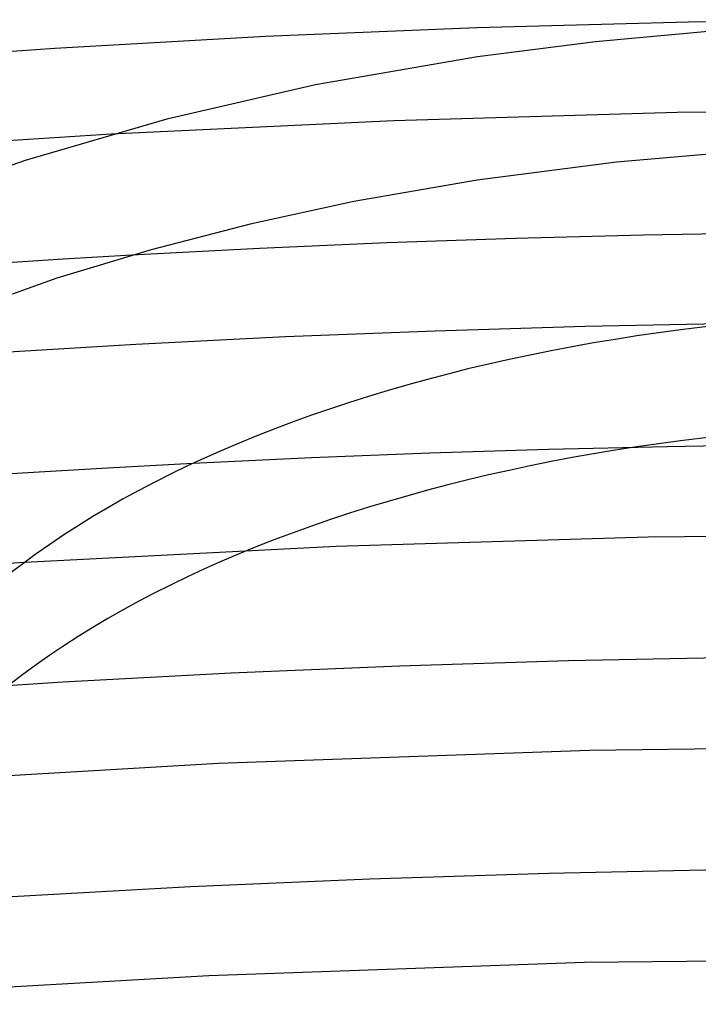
# Model space of a CAD drawing. Header units: millimetres. Extents: x -305 to 305, y -173 to 291.
# Tile 53 of 95: x -31 to -9, y 195 to 227. Entities that reach past the tile are written whole.
import ezdxf

# ---------------------------------------------------------------- set-up
doc = ezdxf.new("R2010")
doc.units = ezdxf.units.MM
doc.layers.add('HIDDEN', color=7, linetype='Continuous')
doc.layers.add('THICK', color=7, linetype='Continuous')

msp = doc.modelspace()

# ---------------------------------------------------------------- linework, layer by layer
at = {"layer": 'HIDDEN'}
for p, q in [((-9.327, 224.235), (-18.629, 223.967)), ((0.001, 224.325), (-9.327, 224.235)), ((-18.629, 223.967), (-27.909, 223.521)), ((-29.482, 219.42), (-31.725, 219.276)), ((-27.235, 219.553), (-29.482, 219.42)), ((-9.645, 213.271), (-13.548, 213.18)), ((-5.738, 213.332), (-9.645, 213.271)), ((-21.337, 212.904), (-25.225, 212.72)), ((-17.445, 213.057), (-21.337, 212.904)), ((-13.548, 213.18), (-17.445, 213.057)), ((-10.277, 210.303), (-20.526, 209.993)), ((0.002, 210.406), (-10.277, 210.303)), ((-20.526, 209.993), (-30.749, 209.476)), ((-12.898, 206.242), (-18.441, 206.07)), ((-7.345, 206.353), (-12.898, 206.242)), ((-23.975, 205.837), (-29.497, 205.544)), ((-18.441, 206.07), (-23.975, 205.837)), ((-29.497, 205.544), (-34.997, 205.19)), ((-12.212, 203.304), (-24.39, 202.876)), ((0.006, 203.447), (-12.212, 203.304)), ((-24.39, 202.876), (-36.518, 202.163)), ((-7.64, 199.391), (-13.538, 199.27)), ((-19.424, 199.082), (-25.301, 198.828)), ((-13.538, 199.27), (-19.424, 199.082)), ((-25.301, 198.828), (-31.163, 198.506)), ((0.006, 196.488), (-12.371, 196.344)), ((-12.371, 196.344), (-24.707, 195.915)), ((-24.707, 195.915), (-36.993, 195.2))]:
    msp.add_line(p, q, dxfattribs=at)
msp.add_ellipse((0, 195.549), major_axis=(-37, 0), ratio=0.5, start_param=-3.141581, end_param=-0.523599, dxfattribs=at)
at = {"layer": 'THICK'}
for p, q in [((-8.96, 227.199), (-15.911, 227.015)), ((-2, 227.28), (-8.96, 227.199)), ((-15.911, 227.015), (-22.844, 226.728)), ((-8.309, 226.897), (-12.007, 226.559)), ((-22.844, 226.728), (-29.755, 226.339)), ((-12.007, 226.559), (-15.879, 226.062)), ((-29.755, 226.339), (-36.631, 225.848)), ((-15.879, 226.062), (-21.206, 225.14)), ((-21.206, 225.14), (-26.083, 224.016)), ((-26.083, 224.016), (-30.73, 222.664)), ((-27.909, 223.521), (-31.928, 223.271)), ((-6.69, 222.998), (-11.318, 222.61)), ((-30.73, 222.664), (-34.702, 221.259)), ((-11.318, 222.61), (-15.893, 222.017)), ((-15.893, 222.017), (-19.947, 221.312)), ((-19.947, 221.312), (-23.345, 220.575)), ((-23.345, 220.575), (-26.602, 219.733)), ((-14.642, 220.102), (-18.845, 219.956)), ((-10.431, 220.212), (-14.642, 220.102)), ((-6.216, 220.285), (-10.431, 220.212)), ((-26.602, 219.733), (-29.693, 218.797)), ((-23.043, 219.773), (-27.235, 219.553)), ((-18.845, 219.956), (-23.043, 219.773)), ((-29.693, 218.797), (-33.035, 217.608)), ((-12.351, 217.212), (-17.274, 217.066)), ((-7.418, 217.31), (-12.351, 217.212)), ((-22.192, 216.87), (-27.105, 216.626)), ((-17.274, 217.066), (-22.192, 216.87)), ((-27.105, 216.626), (-32.005, 216.333)), ((-28.032, 212.568), (-30.833, 212.4)), ((-25.225, 212.72), (-28.032, 212.568)), ((-30.833, 212.4), (-33.627, 212.216)), ((-30.749, 209.476), (-31.293, 209.442))]:
    msp.add_line(p, q, dxfattribs=at)
for start_param, end_param in [(0.000012, 2.617994), (-3.141581, -0.523599)]:
    msp.add_ellipse((0, 199.186), major_axis=(37, 0), ratio=0.5, start_param=start_param, end_param=end_param, dxfattribs=at)

doc.saveas('drawing.dxf')
